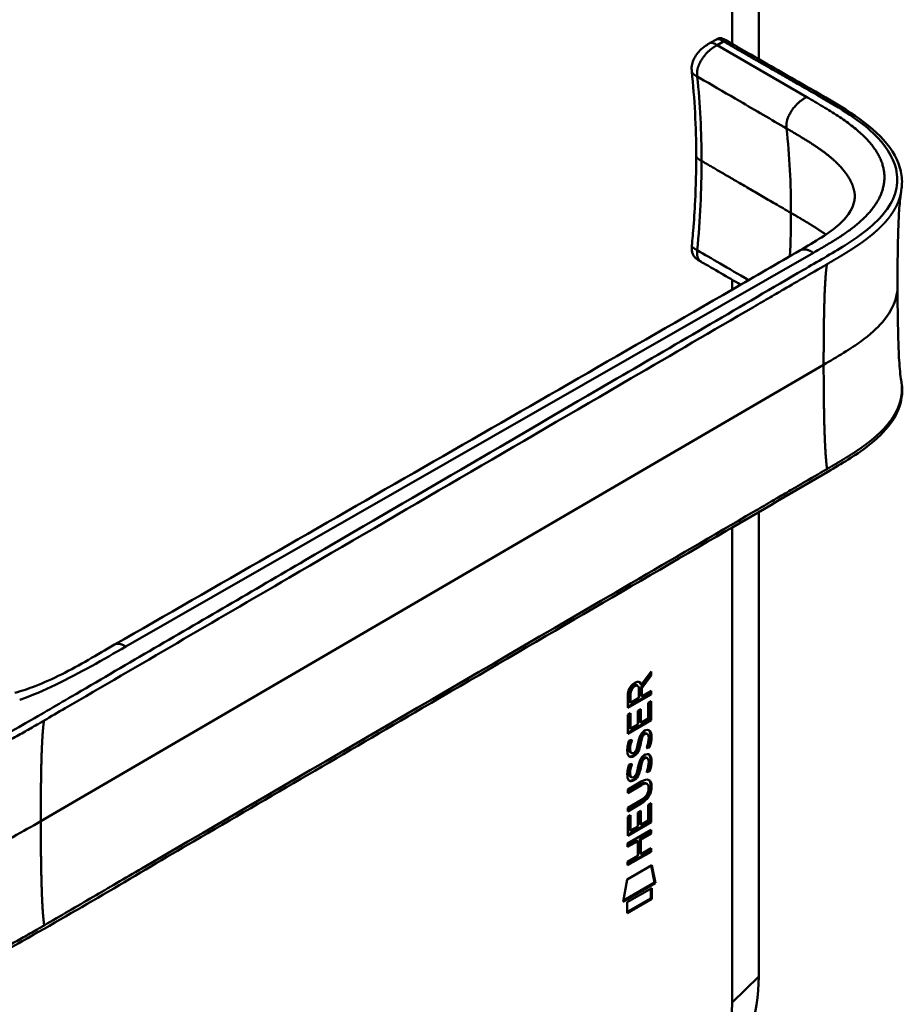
# Model space of a CAD drawing. Header units: millimetres. Extents: x 20 to 833, y 20 to 574.
# Tile 5 of 17: x 372 to 413, y 131 to 176. Entities that reach past the tile are written whole.
import ezdxf

# ---------------------------------------------------------------- set-up
doc = ezdxf.new("R2010")
doc.units = ezdxf.units.MM
doc.header["$LTSCALE"] = 2
doc.layers.add('Sichtbare Kanten(DIN)', color=7, linetype='Continuous', lineweight=50)
doc.layers.add('Sichtbare tangentiale Kanten(DIN)', color=7, linetype='Continuous', lineweight=50)

msp = doc.modelspace()

# ---------------------------------------------------------------- linework, layer by layer
at = {"layer": 'Sichtbare Kanten(DIN)'}
for p, q in [((406.068, 200.348), (406.068, 174.504)), ((404.853, 199.153), (404.853, 175.202)), ((403.844, 175.245), (404.126, 175.408)), ((403.844, 175.245), (403.844, 175.245)), ((406.068, 174.39), (406.068, 174.39)), ((403.001, 173.934), (403.001, 173.934)), ((403.204, 170.063), (403.204, 170.063)), ((403.423, 165.213), (403.423, 165.213)), ((404.853, 164.806), (404.853, 164.806)), ((404.853, 164.381), (404.853, 163.931)), ((406.068, 163.27), (406.068, 163.27)), ((406.416, 163.473), (406.415, 163.473)), ((406.068, 153.727), (406.068, 132.415)), ((404.853, 153.018), (404.853, 131.22)), ((400.687, 145.809), (401.138, 146.413)), ((401.095, 146.356), (401.095, 146.249)), ((401.138, 146.413), (401.138, 146.224)), ((401.095, 146.249), (400.665, 145.671)), ((401.138, 146.224), (400.707, 145.647)), ((401.095, 146.249), (401.138, 146.224)), ((400.475, 145.784), (400.518, 145.76)), ((400.575, 145.2), (400.575, 145.587)), ((400.645, 145.833), (400.687, 145.809)), ((400.665, 145.671), (400.707, 145.647)), ((400.665, 145.671), (400.665, 145.301)), ((400.707, 145.647), (400.707, 145.276)), ((400.707, 145.276), (401.138, 145.525)), ((401.095, 145.5), (401.095, 145.383)), ((401.138, 145.525), (401.138, 145.359)), ((401.095, 145.383), (400.06, 144.785)), ((401.138, 145.359), (400.06, 144.736)), ((400.06, 144.736), (400.06, 145.309)), ((400.149, 145.39), (400.149, 145.003)), ((400.149, 145.003), (400.192, 144.979)), ((400.192, 145.365), (400.192, 144.979)), ((400.192, 144.979), (400.575, 145.2)), ((400.665, 145.301), (400.707, 145.276)), ((401.006, 144.975), (401.138, 145.051)), ((401.095, 145.383), (401.138, 145.359)), ((401.095, 145.027), (401.095, 144.194)), ((401.138, 145.051), (401.138, 144.17)), ((400.528, 144.612), (400.66, 144.688)), ((400.528, 143.982), (400.528, 144.612)), ((400.617, 144.664), (400.617, 144.083)), ((400.66, 144.688), (400.66, 144.058)), ((401.006, 144.258), (401.006, 144.975)), ((400.06, 144.42), (400.191, 144.496)), ((400.06, 143.547), (400.06, 144.42)), ((401.095, 144.194), (400.06, 143.596)), ((401.138, 144.17), (400.06, 143.547)), ((400.149, 144.472), (400.149, 143.812)), ((400.191, 144.496), (400.191, 143.787)), ((400.66, 144.058), (401.006, 144.258)), ((401.095, 144.194), (401.138, 144.17)), ((400.149, 143.812), (400.191, 143.787)), ((400.191, 143.787), (400.528, 143.982)), ((400.617, 144.083), (400.66, 144.058)), ((400.125, 143.248), (400.252, 143.278)), ((400.633, 143.223), (400.675, 143.198)), ((400.703, 143.448), (400.745, 143.424)), ((400.81, 143.561), (400.805, 143.559)), ((400.81, 143.561), (400.852, 143.537)), ((400.852, 143.537), (400.848, 143.534)), ((400.916, 143.571), (400.958, 143.546)), ((400.457, 142.818), (400.461, 142.827)), ((400.615, 143.125), (400.657, 143.101)), ((401.022, 142.957), (401.064, 142.932)), ((400.157, 142.736), (400.159, 142.73)), ((400.193, 142.69), (400.236, 142.666)), ((400.199, 142.711), (400.202, 142.705)), ((400.703, 142.339), (400.745, 142.315)), ((400.81, 142.452), (400.805, 142.45)), ((400.81, 142.452), (400.852, 142.428)), ((400.852, 142.428), (400.848, 142.425)), ((400.916, 142.462), (400.958, 142.437)), ((400.125, 142.139), (400.252, 142.169)), ((400.615, 142.017), (400.657, 141.992)), ((400.633, 142.114), (400.675, 142.089)), ((401.022, 141.848), (401.064, 141.823)), ((400.157, 141.627), (400.159, 141.621)), ((400.193, 141.581), (400.236, 141.557)), ((400.199, 141.602), (400.202, 141.596)), ((400.457, 141.709), (400.461, 141.719)), ((400.06, 141), (400.68, 141.358)), ((400.647, 141.224), (400.06, 140.884)), ((400.689, 141.199), (400.06, 140.835)), ((400.06, 140.835), (400.06, 141)), ((400.906, 141.277), (400.948, 141.253)), ((401.021, 141.049), (401.021, 141.053)), ((400.06, 140.157), (400.689, 140.521)), ((400.638, 140.376), (400.06, 140.042)), ((400.68, 140.351), (400.06, 139.993)), ((400.06, 139.993), (400.06, 140.157)), ((401.006, 140.299), (401.138, 140.375)), ((401.006, 139.582), (401.006, 140.299)), ((401.095, 140.351), (401.095, 139.518)), ((401.138, 140.375), (401.138, 139.494)), ((400.06, 139.744), (400.191, 139.82)), ((400.06, 138.871), (400.06, 139.744)), ((400.149, 139.796), (400.149, 139.136)), ((400.191, 139.82), (400.191, 139.112)), ((400.528, 139.936), (400.66, 140.012)), ((400.528, 139.306), (400.528, 139.936)), ((400.617, 139.988), (400.617, 139.407)), ((400.66, 140.012), (400.66, 139.382)), ((400.66, 139.382), (401.006, 139.582)), ((400.059, 138.526), (401.137, 139.148)), ((401.095, 139.518), (400.06, 138.92)), ((401.138, 139.494), (400.06, 138.871)), ((400.149, 139.136), (400.191, 139.112)), ((400.191, 139.112), (400.528, 139.306)), ((400.617, 139.407), (400.66, 139.382)), ((401.095, 139.518), (401.138, 139.494)), ((401.095, 139.124), (401.095, 139.008)), ((401.137, 139.148), (401.137, 138.984)), ((401.095, 139.008), (400.62, 138.734)), ((400.62, 138.734), (400.662, 138.71)), ((400.62, 138.734), (400.62, 138.056)), ((401.137, 138.984), (400.662, 138.71)), ((400.662, 138.71), (400.662, 138.031)), ((401.095, 139.008), (401.137, 138.984)), ((400.486, 138.657), (400.059, 138.41)), ((400.528, 138.632), (400.059, 138.361)), ((400.059, 138.361), (400.059, 138.526)), ((400.486, 138.657), (400.528, 138.632)), ((400.528, 137.954), (400.528, 138.632)), ((400.662, 138.031), (401.137, 138.306)), ((401.095, 138.281), (401.095, 138.166)), ((401.137, 138.306), (401.137, 138.141)), ((401.095, 138.166), (400.059, 137.568)), ((401.137, 138.141), (400.059, 137.519)), ((400.059, 137.683), (400.528, 137.954)), ((400.62, 138.056), (400.662, 138.031)), ((401.095, 138.166), (401.137, 138.141)), ((400.032, 136.875), (401.166, 137.529)), ((400.059, 137.519), (400.059, 137.683)), ((401.133, 137.51), (401.294, 136.723)), ((401.166, 137.529), (401.336, 136.699)), ((399.86, 135.846), (400.032, 136.875)), ((401.336, 136.699), (399.86, 135.846)), ((401.294, 136.723), (399.869, 135.9)), ((400.033, 135.822), (401.164, 136.474)), ((401.121, 136.45), (401.121, 136.002)), ((401.164, 136.474), (401.164, 135.977)), ((401.294, 136.723), (401.336, 136.699)), ((401.121, 136.002), (400.033, 135.374)), ((401.164, 135.977), (400.033, 135.325)), ((401.121, 136.002), (401.164, 135.977)), ((400.033, 135.325), (400.033, 135.822))]:
    msp.add_line(p, q, dxfattribs=at)
for centre, major_axis, ratio, start_param, end_param in [((400.111, 144.947), (0.49, 0.976), 0.349327, 5.940907, 6.771715), ((400.069, 144.972), (0.49, 0.976), 0.349327, 5.940907, 6.198723), ((400.594, 145.31), (-0.234, 0.461), 0.820134, 0.043237, 1.015982), ((400.636, 145.286), (-0.234, 0.461), 0.820134, 0.043237, 1.015982), ((400.561, 142.683), (-0.344, -0.893), 0.280238, 3.097543, 3.459829), ((400.604, 142.659), (-0.344, -0.893), 0.280238, 2.938441, 3.459829), ((400.633, 144.366), (-0.435, -1.675), 0.153243, 6.026739, 6.087698), ((400.676, 144.341), (-0.435, -1.675), 0.153243, 6.026739, 6.087698), ((400.435, 142.816), (-0.0378, -0.0818), 0.214077, 1.386781, 1.694859), ((400.438, 143.244), (-0.237, -0.557), 0.325829, 6.002897, 6.243514), ((400.48, 143.219), (-0.237, -0.557), 0.325829, 6.002897, 6.46319), ((400.562, 141.575), (0.343, 0.892), 0.280453, 6.239107, 6.601661), ((400.604, 141.551), (0.343, 0.892), 0.280453, 6.079969, 6.601661), ((400.665, 143.383), (0.468, 1.8), 0.146673, 2.895525, 2.954666), ((400.44, 142.14), (0.24, 0.563), 0.324269, 2.863098, 3.102432), ((400.708, 143.359), (0.468, 1.8), 0.146673, 2.895525, 2.954666), ((400.483, 142.116), (0.24, 0.563), 0.324269, 2.863098, 3.32093), ((400.435, 141.707), (0.0378, 0.0818), 0.214077, 4.528373, 4.836451), ((399.241, 138.49), (1.805, 2.933), 0.216462, 5.945782, 6.664246), ((399.198, 138.515), (1.805, 2.933), 0.216462, 5.945782, 6.256431), ((399.198, 141.582), (1.852, -0.754), 0.642629, 5.819847, 6.538187), ((399.24, 141.557), (1.852, -0.754), 0.642629, 5.819847, 6.538187), ((392.178, 144.574), (8.799, -3.75), 0.235312, 6.1082, 6.383133), ((400.748, 129.344), (-3.762, -6.516), 0.57735, 0.785398, 2.356194), ((401.176, 129.097), (-2.601, -4.504), 0.57735, 0.785398, 2.356194)]:
    msp.add_ellipse(centre, major_axis=major_axis, ratio=ratio, start_param=start_param, end_param=end_param, dxfattribs=at)
for points in [[(404.126, 175.408), (404.127, 175.408), (404.127, 175.408), (404.128, 175.408)], [(403.204, 170.064), (403.203, 171.394), (403.128, 172.708), (403.001, 173.934)], [(405.242, 164.155), (404.636, 164.508), (404.029, 164.859), (403.422, 165.211)], [(400.06, 145.309), (400.065, 145.504), (400.153, 145.756), (400.384, 145.889)], [(400.475, 145.784), (400.447, 145.801), (400.404, 145.798), (400.343, 145.763)], [(400.575, 145.587), (400.575, 145.706), (400.542, 145.829), (400.386, 145.738)], [(400.652, 143.489), (400.687, 143.557), (400.736, 143.617), (400.804, 143.667)], [(400.804, 143.667), (400.913, 143.746), (401.019, 143.764), (401.092, 143.669)], [(401.05, 143.693), (401.091, 143.638), (401.112, 143.555), (401.112, 143.437)], [(401.092, 143.669), (401.134, 143.614), (401.154, 143.53), (401.154, 143.413)], [(400.098, 143.164), (400.105, 143.19), (400.125, 143.248), (400.125, 143.248)], [(400.2, 143.266), (400.186, 143.212), (400.161, 143.114), (400.152, 143.067)], [(400.252, 143.278), (400.252, 143.278), (400.207, 143.11), (400.194, 143.042)], [(400.529, 143.092), (400.561, 143.271), (400.599, 143.385), (400.652, 143.489)], [(400.633, 143.223), (400.63, 143.208), (400.615, 143.127), (400.615, 143.125)], [(400.703, 143.448), (400.676, 143.394), (400.654, 143.321), (400.633, 143.223)], [(400.675, 143.198), (400.673, 143.183), (400.657, 143.102), (400.657, 143.101)], [(400.745, 143.424), (400.719, 143.37), (400.696, 143.296), (400.675, 143.198)], [(400.805, 143.559), (400.759, 143.532), (400.731, 143.501), (400.703, 143.448)], [(400.848, 143.534), (400.802, 143.508), (400.773, 143.477), (400.745, 143.424)], [(401.005, 143.171), (401.031, 143.331), (401.031, 143.451), (400.991, 143.514)], [(401.106, 143.318), (401.095, 143.168), (401.035, 142.99), (401.022, 142.957)], [(401.149, 143.294), (401.137, 143.143), (401.078, 142.965), (401.064, 142.932)], [(401.112, 143.437), (401.112, 143.4), (401.109, 143.362), (401.106, 143.318)], [(401.154, 143.413), (401.154, 143.376), (401.152, 143.337), (401.149, 143.294)], [(400.079, 142.577), (400.044, 142.663), (400.033, 142.758), (400.049, 142.91)], [(400.049, 142.91), (400.056, 142.974), (400.071, 143.073), (400.098, 143.164)], [(400.152, 143.067), (400.128, 142.943), (400.125, 142.844), (400.147, 142.763)], [(400.194, 143.042), (400.17, 142.918), (400.168, 142.819), (400.19, 142.738)], [(400.279, 142.657), (400.335, 142.663), (400.406, 142.72), (400.445, 142.793)], [(400.542, 142.847), (400.499, 142.731), (400.425, 142.619), (400.305, 142.552)], [(400.585, 142.823), (400.541, 142.706), (400.468, 142.595), (400.348, 142.527)], [(400.461, 142.827), (400.487, 142.89), (400.508, 142.974), (400.529, 143.092)], [(400.615, 143.125), (400.594, 143.009), (400.571, 142.924), (400.542, 142.847)], [(400.657, 143.101), (400.637, 142.985), (400.613, 142.899), (400.585, 142.823)], [(400.925, 142.89), (400.925, 142.89), (400.983, 143.034), (401.005, 143.171)], [(401.064, 142.932), (401.056, 142.93), (400.925, 142.89), (400.925, 142.89)], [(401.022, 142.957), (401.017, 142.955), (400.977, 142.943), (400.941, 142.932)], [(400.29, 142.499), (400.205, 142.465), (400.119, 142.478), (400.079, 142.577)], [(400.247, 142.523), (400.204, 142.506), (400.16, 142.501), (400.122, 142.513)], [(400.305, 142.552), (400.268, 142.53), (400.26, 142.529), (400.247, 142.523)], [(400.348, 142.527), (400.31, 142.506), (400.302, 142.504), (400.29, 142.499)], [(400.529, 141.984), (400.561, 142.162), (400.599, 142.276), (400.652, 142.38)], [(400.703, 142.339), (400.676, 142.285), (400.654, 142.212), (400.633, 142.114)], [(400.652, 142.38), (400.687, 142.448), (400.736, 142.508), (400.804, 142.558)], [(400.745, 142.315), (400.719, 142.261), (400.696, 142.187), (400.675, 142.089)], [(400.805, 142.45), (400.759, 142.423), (400.731, 142.392), (400.703, 142.339)], [(400.848, 142.425), (400.802, 142.399), (400.773, 142.368), (400.745, 142.315)], [(400.804, 142.558), (400.913, 142.637), (401.019, 142.655), (401.092, 142.56)], [(401.005, 142.062), (401.031, 142.222), (401.031, 142.342), (400.991, 142.405)], [(401.02, 142.616), (401.03, 142.607), (401.04, 142.597), (401.05, 142.584)], [(401.05, 142.584), (401.096, 142.524), (401.112, 142.43), (401.112, 142.328)], [(401.092, 142.56), (401.134, 142.505), (401.154, 142.421), (401.154, 142.304)], [(401.112, 142.328), (401.112, 142.291), (401.109, 142.253), (401.106, 142.209)], [(401.154, 142.304), (401.154, 142.267), (401.152, 142.228), (401.149, 142.185)], [(400.049, 141.801), (400.056, 141.865), (400.071, 141.964), (400.098, 142.055)], [(400.098, 142.055), (400.105, 142.081), (400.125, 142.139), (400.125, 142.139)], [(400.152, 141.958), (400.128, 141.834), (400.125, 141.735), (400.147, 141.654)], [(400.2, 142.157), (400.186, 142.103), (400.161, 142.006), (400.152, 141.958)], [(400.194, 141.933), (400.17, 141.809), (400.168, 141.71), (400.19, 141.629)], [(400.252, 142.169), (400.252, 142.169), (400.207, 142.001), (400.194, 141.933)], [(400.461, 141.719), (400.487, 141.781), (400.508, 141.865), (400.529, 141.984)], [(400.615, 142.017), (400.594, 141.9), (400.571, 141.815), (400.542, 141.738)], [(400.657, 141.992), (400.637, 141.876), (400.613, 141.79), (400.585, 141.714)], [(400.633, 142.114), (400.63, 142.099), (400.615, 142.018), (400.615, 142.017)], [(400.675, 142.089), (400.673, 142.074), (400.657, 141.993), (400.657, 141.992)], [(400.925, 141.781), (400.925, 141.781), (400.983, 141.925), (401.005, 142.062)], [(401.022, 141.848), (401.017, 141.846), (400.977, 141.834), (400.941, 141.823)], [(401.106, 142.209), (401.095, 142.059), (401.035, 141.881), (401.022, 141.848)], [(401.149, 142.185), (401.137, 142.034), (401.078, 141.856), (401.064, 141.823)], [(400.079, 141.469), (400.044, 141.554), (400.033, 141.649), (400.049, 141.801)], [(400.29, 141.39), (400.205, 141.356), (400.119, 141.369), (400.079, 141.469)], [(400.247, 141.414), (400.204, 141.397), (400.16, 141.392), (400.122, 141.405)], [(400.305, 141.443), (400.268, 141.421), (400.26, 141.42), (400.247, 141.414)], [(400.279, 141.548), (400.335, 141.554), (400.406, 141.611), (400.445, 141.684)], [(400.348, 141.418), (400.31, 141.397), (400.302, 141.395), (400.29, 141.39)], [(400.542, 141.738), (400.499, 141.622), (400.425, 141.51), (400.305, 141.443)], [(400.585, 141.714), (400.541, 141.597), (400.468, 141.486), (400.348, 141.418)], [(401.064, 141.823), (401.056, 141.821), (400.925, 141.781), (400.925, 141.781)]]:
    msp.add_open_spline(points, degree=3, dxfattribs=at)
for points, knots in [([(404.13, 175.41), (404.141, 175.416), (404.152, 175.423), (404.178, 175.436), (404.193, 175.443), (404.223, 175.454), (404.239, 175.459), (404.271, 175.465), (404.287, 175.466), (404.32, 175.466), (404.338, 175.464), (404.381, 175.455), (404.405, 175.447), (404.474, 175.42), (404.516, 175.396), (404.669, 175.307), (404.775, 175.247), (405.161, 175.027), (405.436, 174.866), (406.54, 174.235), (407.37, 173.757), (409.448, 172.568), (410.766, 171.856), (412.073, 170.522), (412.398, 170.033), (412.614, 169.284), (412.647, 169.043), (412.636, 168.692), (412.628, 168.593), (412.607, 168.466), (412.606, 168.455), (412.603, 168.439), (412.602, 168.435), (412.601, 168.428), (412.6, 168.425), (412.599, 168.42), (412.599, 168.418), (412.598, 168.415), (412.598, 168.414), (412.598, 168.412), (412.598, 168.412), (412.598, 168.411), (412.598, 168.41), (412.597, 168.409), (412.597, 168.409), (412.597, 168.408), (412.597, 168.408), (412.597, 168.408)], [0.00085, 0.00085, 0.00085, 0.00085, 0.012013, 0.012013, 0.024108, 0.024108, 0.036332, 0.036332, 0.04871, 0.04871, 0.063798, 0.063798, 0.086777, 0.086777, 0.130334, 0.130334, 0.245524, 0.245524, 0.537591, 0.537591, 1.413788, 1.413788, 2.732156, 2.732156, 3.383528, 3.383528, 3.678696, 3.678696, 3.798125, 3.798125, 3.809085, 3.809085, 3.812814, 3.812814, 3.815429, 3.815429, 3.8169, 3.8169, 3.817682, 3.817682, 3.818065, 3.818065, 3.818667, 3.818667, 3.819266, 3.819266, 3.819404, 3.819404, 3.819404, 3.819404]), ([(403.001, 173.934), (402.997, 173.97), (402.993, 174.011), (402.99, 174.106), (402.994, 174.162), (403.016, 174.293), (403.039, 174.37), (403.103, 174.521), (403.145, 174.596), (403.246, 174.748), (403.308, 174.824), (403.454, 174.977), (403.541, 175.051), (403.702, 175.163), (403.777, 175.206), (403.844, 175.245)], [0, 0, 0, 0, 0.0358542, 0.0358542, 0.0807887, 0.0807887, 0.1412772, 0.1412772, 0.2045017, 0.2045017, 0.2782281, 0.2782281, 0.3690131, 0.3690131, 0.4424049, 0.4424049, 0.4424049, 0.4424049]), ([(403.006, 165.962), (403.007, 165.979), (403.009, 165.996), (403.015, 166.065), (403.02, 166.116), (403.039, 166.322), (403.052, 166.476), (403.101, 167.09), (403.131, 167.548), (403.188, 168.698), (403.205, 169.386), (403.204, 170.063)], [0, 0, 0, 0, 0.015053, 0.015053, 0.06021, 0.06021, 0.195682, 0.195682, 0.602161, 0.602161, 1.226378, 1.226378, 1.226378, 1.226378]), ([(407.961, 165.729), (408.643, 166.125), (409.317, 166.527), (409.994, 167.136), (410.165, 167.339), (410.363, 167.682), (410.419, 167.825), (410.464, 168.04), (410.473, 168.112), (410.476, 168.216), (410.476, 168.25), (410.473, 168.295), (410.472, 168.31), (410.47, 168.327), (410.469, 168.333), (410.469, 168.337), (410.468, 168.338), (410.468, 168.338)], [0.000046, 0.000046, 0.000046, 0.000046, 0.72632, 0.72632, 1.094238, 1.094238, 1.349666, 1.349666, 1.480021, 1.480021, 1.545725, 1.545725, 1.578988, 1.578988, 1.596071, 1.596071, 1.603862, 1.603862, 1.603862, 1.603862]), ([(412.597, 168.408), (412.587, 168.35), (412.575, 168.267), (412.549, 168.053), (412.536, 167.915), (412.502, 167.48), (412.487, 167.161), (412.442, 165.948), (412.435, 165.015), (412.435, 164.089)], [0, 0, 0, 0, 0.124257, 0.124257, 0.280387, 0.280387, 0.594783, 0.594783, 1.460869, 1.460869, 1.460869, 1.460869]), ([(403.422, 165.211), (403.404, 165.221), (403.383, 165.233), (403.339, 165.259), (403.316, 165.273), (403.268, 165.304), (403.242, 165.322), (403.189, 165.365), (403.162, 165.39), (403.108, 165.45), (403.083, 165.486), (403.038, 165.57), (403.021, 165.619), (402.998, 165.73), (402.995, 165.794), (402.999, 165.893), (403.002, 165.928), (403.006, 165.962)], [0, 0, 0, 0, 0.0211634, 0.0211634, 0.0417162, 0.0417162, 0.0647258, 0.0647258, 0.0929607, 0.0929607, 0.1280861, 0.1280861, 0.17087, 0.17087, 0.2233131, 0.2233131, 0.2530278, 0.2530278, 0.2530278, 0.2530278]), ([(376.523, 147.641), (385.991, 153.07), (395.457, 158.499), (405.897, 164.534), (406.929, 165.132), (407.961, 165.729)], [0, 0, 0, 0, 10.000028, 10.000028, 11.098058, 11.098058, 11.098058, 11.098058]), ([(412.435, 164.089), (412.436, 163.318), (412.443, 162.545), (412.474, 161.411), (412.488, 161.035), (412.521, 160.502), (412.535, 160.327), (412.566, 160.007), (412.587, 159.858), (412.602, 159.771)], [0, 0, 0, 0, 0.72147, 0.72147, 1.084272, 1.084272, 1.269046, 1.269046, 1.460561, 1.460561, 1.460561, 1.460561]), ([(412.602, 159.77), (412.602, 159.77), (412.603, 159.77), (412.603, 159.769), (412.603, 159.768), (412.603, 159.767), (412.603, 159.767), (412.603, 159.765), (412.603, 159.764), (412.604, 159.763), (412.604, 159.762), (412.604, 159.76), (412.605, 159.758), (412.605, 159.754), (412.606, 159.752), (412.607, 159.746), (412.608, 159.741), (412.61, 159.727), (412.612, 159.718), (412.617, 159.684), (412.621, 159.66), (412.634, 159.565), (412.64, 159.498), (412.654, 159.231), (412.638, 159.039), (412.525, 158.479), (412.355, 158.12), (411.839, 157.409), (411.468, 157.057), (410.503, 156.318), (409.869, 155.944), (407.687, 154.669), (406.135, 153.766), (399.931, 150.148), (395.279, 147.435), (387.137, 142.687), (383.647, 140.652), (377.54, 137.091), (374.97, 135.539), (371.423, 133.551), (370.487, 133.074), (368.9, 132.531), (368.313, 132.361), (367.393, 132.27), (367.065, 132.272), (366.579, 132.347), (366.413, 132.387), (366.169, 132.469), (366.088, 132.501), (365.967, 132.556), (365.927, 132.576), (365.866, 132.607), (365.845, 132.618), (365.814, 132.636), (365.803, 132.641), (365.787, 132.651), (365.781, 132.654), (365.773, 132.659), (365.77, 132.661), (365.765, 132.663), (365.764, 132.664), (365.761, 132.666), (365.759, 132.667), (365.758, 132.667)], [0, 0, 0, 0, 0.000812, 0.000812, 0.001159, 0.001159, 0.001708, 0.001708, 0.002258, 0.002258, 0.002967, 0.002967, 0.004046, 0.004046, 0.005938, 0.005938, 0.009769, 0.009769, 0.018866, 0.018866, 0.044854, 0.044854, 0.122789, 0.122789, 0.357129, 0.357129, 0.818523, 0.818523, 1.340321, 1.340321, 2.014231, 2.014231, 3.666297, 3.666297, 8.622496, 8.622496, 12.339645, 12.339645, 15.127508, 15.127508, 16.041934, 16.041934, 16.532153, 16.532153, 16.797671, 16.797671, 16.939254, 16.939254, 17.011863, 17.011863, 17.048574, 17.048574, 17.067148, 17.067148, 17.07662, 17.07662, 17.081511, 17.081511, 17.084072, 17.084072, 17.085419, 17.085419, 17.08683, 17.08683, 17.08683, 17.08683]), ([(371.964, 145.432), (372.286, 145.52), (372.591, 145.626), (373.309, 145.903), (373.709, 146.086), (374.953, 146.702), (375.715, 147.178), (376.523, 147.641)], [0, 0, 0, 0, 0.257257, 0.257257, 0.635369, 0.635369, 1.488073, 1.488073, 1.488073, 1.488073]), ([(401.02, 143.725), (401.02, 143.724), (401.021, 143.723), (401.022, 143.723), (401.032, 143.714), (401.041, 143.704), (401.05, 143.693)], [-0.0186242, -0.0186242, -0.0186242, -0.0186242, -0.0172904, -0.0172904, -0.0172904, 0, 0, 0, 0]), ([(400.906, 141.277), (400.903, 141.279), (400.899, 141.281), (400.873, 141.293), (400.846, 141.295), (400.764, 141.284), (400.704, 141.256), (400.647, 141.224)], [-0.0979043, -0.0979043, -0.0979043, -0.0979043, -0.09286217, -0.09286217, -0.06026151, -0.06026151, 0, 0, 0, 0]), ([(401.021, 141.053), (401.021, 141.074), (401.02, 141.094), (401.014, 141.149), (401.006, 141.182), (400.978, 141.232), (400.96, 141.248), (400.915, 141.268), (400.888, 141.27), (400.806, 141.259), (400.746, 141.232), (400.689, 141.199)], [-0.1785947, -0.1785947, -0.1785947, -0.1785947, -0.1599488, -0.1599488, -0.1241455, -0.1241455, -0.0928622, -0.0928622, -0.0602615, -0.0602615, 0, 0, 0, 0])]:
    msp.add_open_spline(points, degree=3, knots=knots, dxfattribs=at)
msp.add_rational_spline([(412.602, 159.771), (412.602, 159.771), (412.602, 159.771), (412.602, 159.77)], [0.999505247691, 0.999505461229, 0.99950567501, 0.999505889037], degree=3, dxfattribs=at)
at = {"layer": 'Sichtbare tangentiale Kanten(DIN)'}
for p, q in [((404.458, 175.316), (404.167, 175.148)), ((404.167, 175.148), (408.27, 172.765)), ((403.248, 173.704), (403.248, 173.702)), ((409.874, 165.867), (409.874, 165.867)), ((408.576, 165.623), (377.048, 147.553)), ((403.253, 165.734), (403.253, 165.736)), ((408.578, 165.624), (408.576, 165.623)), ((406.78, 163.685), (406.779, 163.685)), ((373.146, 139.547), (409.047, 160.483)), ((400.343, 145.763), (400.386, 145.738)), ((400.149, 145.39), (400.192, 145.365)), ((401.05, 143.693), (401.092, 143.669)), ((400.805, 143.559), (400.848, 143.534)), ((401.106, 143.318), (401.149, 143.294)), ((401.112, 143.437), (401.154, 143.413)), ((400.147, 142.763), (400.19, 142.738)), ((400.152, 143.067), (400.194, 143.042)), ((400.542, 142.847), (400.585, 142.823)), ((400.157, 142.736), (400.199, 142.711)), ((400.159, 142.73), (400.202, 142.705)), ((400.247, 142.523), (400.29, 142.499)), ((400.305, 142.552), (400.348, 142.527)), ((400.805, 142.45), (400.848, 142.425)), ((401.05, 142.584), (401.092, 142.56)), ((401.112, 142.328), (401.154, 142.304)), ((400.152, 141.958), (400.194, 141.933)), ((401.106, 142.209), (401.149, 142.185)), ((400.147, 141.654), (400.19, 141.629)), ((400.157, 141.627), (400.199, 141.602)), ((400.159, 141.621), (400.202, 141.596)), ((400.247, 141.414), (400.29, 141.39)), ((400.305, 141.443), (400.348, 141.418)), ((400.542, 141.738), (400.585, 141.714)), ((400.647, 141.224), (400.689, 141.199)), ((401.112, 141.153), (401.154, 141.128)), ((400.638, 140.376), (400.68, 140.351)), ((406.068, 132.415), (404.853, 131.22))]:
    msp.add_line(p, q, dxfattribs=at)
for major_axis, start_param, end_param in [((21.528, 37.287), 5.498508, 5.612151), ((-21.528, -37.287), 2.301175, 2.356915)]:
    msp.add_ellipse((377.103, 149.846), major_axis=major_axis, ratio=0.57735, start_param=start_param, end_param=end_param, dxfattribs=at)
for points, degree, knots in [([(404.458, 175.316), (404.461, 175.315), (404.463, 175.313), (404.465, 175.312), (404.55, 175.263), (404.633, 175.215), (404.716, 175.167), (404.799, 175.12), (404.881, 175.072), (404.963, 175.025), (405.046, 174.977), (405.129, 174.93), (405.213, 174.881), (405.297, 174.833), (405.383, 174.784), (405.47, 174.733), (405.514, 174.708), (405.558, 174.683), (405.603, 174.658), (405.647, 174.632), (405.692, 174.606), (405.737, 174.58), (405.827, 174.528), (405.92, 174.475), (406.012, 174.422), (406.105, 174.369), (406.198, 174.316), (406.29, 174.263), (406.382, 174.21), (406.474, 174.158), (406.564, 174.106), (406.654, 174.054), (406.743, 174.004), (406.83, 173.954), (406.917, 173.904), (407.003, 173.855), (407.088, 173.806), (407.172, 173.757), (407.256, 173.709), (407.34, 173.662), (407.423, 173.614), (407.507, 173.566), (407.59, 173.518), (407.674, 173.47), (407.757, 173.422), (407.842, 173.374), (407.926, 173.326), (408.011, 173.278), (408.096, 173.229), (408.181, 173.18), (408.267, 173.131), (408.353, 173.082), (408.439, 173.033), (408.525, 172.983), (408.611, 172.934), (409.628, 172.352), (410.6, 171.791), (411.339, 171.086), (411.854, 170.595), (412.235, 170.033), (412.367, 169.463), (412.522, 168.794), (412.343, 168.122), (411.874, 167.506), (411.437, 166.931), (410.764, 166.424), (410.02, 165.957), (409.409, 165.575), (408.759, 165.208), (408.119, 164.835), (405.274, 163.176), (402.415, 161.509), (399.565, 159.847), (394.803, 157.07), (390.036, 154.29), (385.273, 151.512), (382.891, 150.123), (380.509, 148.734), (378.127, 147.345), (376.936, 146.65), (375.745, 145.956), (374.554, 145.261), (373.804, 144.824), (373.057, 144.38), (372.3, 143.952), (371.856, 143.701), (371.408, 143.458), (370.932, 143.227), (370.821, 143.173), (370.71, 143.121), (370.592, 143.067)], 3, [0, 0, 0, 0, 0.002518, 0.002518, 0.002518, 0.094944, 0.094944, 0.094944, 0.18737, 0.18737, 0.18737, 0.279796, 0.279796, 0.279796, 0.372222, 0.372222, 0.372222, 0.418434, 0.418434, 0.418434, 0.464647, 0.464647, 0.464647, 0.557073, 0.557073, 0.557073, 0.649499, 0.649499, 0.649499, 0.741925, 0.741925, 0.741925, 0.834351, 0.834351, 0.834351, 0.926776, 0.926776, 0.926776, 1.019202, 1.019202, 1.019202, 1.111628, 1.111628, 1.111628, 1.204054, 1.204054, 1.204054, 1.29648, 1.29648, 1.29648, 1.388905, 1.388905, 1.388905, 1.481331, 1.481331, 1.481331, 2.571552, 2.571552, 2.571552, 3.331424, 3.331424, 3.331424, 4.2235, 4.2235, 4.2235, 5.055186, 5.055186, 5.055186, 5.737675, 5.737675, 5.737675, 8.775646, 8.775646, 8.775646, 13.850256, 13.850256, 13.850256, 16.38756, 16.38756, 16.38756, 17.656213, 17.656213, 17.656213, 18.455338, 18.455338, 18.455338, 18.924865, 18.924865, 18.924865, 19.034762, 19.034762, 19.034762, 19.034762]), ([(404.128, 175.408), (404.128, 175.409), (404.129, 175.409), (404.176, 175.434), (404.237, 175.423), (404.353, 175.377), (404.406, 175.346), (404.458, 175.316)], 3, [0.11232, 0.11232, 0.11232, 0.11232, 0.1133897, 0.1133897, 0.1721179, 0.1721179, 0.228328, 0.228328, 0.228328, 0.228328]), ([(403.248, 173.704), (403.244, 173.744), (403.237, 173.819), (403.235, 173.937), (403.267, 174.106), (403.418, 174.467), (403.647, 174.778), (403.869, 174.975), (404.034, 175.071), (404.167, 175.148)], 5, [0, 0, 0, 0, 0, 0, 0.166667, 0.305556, 0.444444, 0.537037, 1, 1, 1, 1, 1, 1]), ([(407.349, 171.32), (406.643, 171.731), (405.913, 172.157), (405.202, 172.57), (404.641, 172.896), (404.102, 173.21), (403.554, 173.527), (403.453, 173.585), (403.351, 173.644), (403.248, 173.704)], 3, [0, 0, 0, 0, 0.516956, 0.516956, 0.516956, 0.924613, 0.924613, 0.924613, 1, 1, 1, 1]), ([(403.248, 173.702), (403.249, 173.7), (403.249, 173.7), (403.249, 173.698), (403.38, 172.453), (403.446, 171.162), (403.447, 169.833)], 3, [-3.015859, -3.015859, -3.015859, -3.015859, -3.014661, -3.014661, -3.014661, -1.789448, -1.789448, -1.789448, -1.789448]), ([(403.253, 165.736), (403.254, 165.739), (403.254, 165.739), (403.254, 165.74), (403.383, 167.136), (403.448, 168.503), (403.447, 169.832)], 3, [-3.015859, -3.015859, -3.015859, -3.015859, -3.014661, -3.014661, -3.014661, -1.789448, -1.789448, -1.789448, -1.789448]), ([(403.253, 165.734), (403.241, 165.588), (403.239, 165.437), (403.303, 165.329), (403.332, 165.28), (403.373, 165.241), (403.423, 165.213)], 3, [0, 0, 0, 0, 0.3185363, 0.3185363, 0.3185363, 0.4623484, 0.4623484, 0.4623484, 0.4623484]), ([(409.195, 165.094), (408.821, 164.876), (408.447, 164.657), (408.073, 164.439), (407.918, 164.349), (407.764, 164.259), (407.609, 164.169), (407.39, 164.041), (407.171, 163.913), (406.952, 163.786), (406.837, 163.718), (406.721, 163.651), (406.605, 163.583), (406.347, 163.433), (406.088, 163.282), (405.83, 163.131), (403.96, 162.041), (402.09, 160.95), (400.22, 159.86)], 3, [0, 0, 0, 0, 0.398413, 0.398413, 0.398413, 0.557467, 0.557467, 0.557467, 0.796366, 0.796366, 0.796366, 0.913432, 0.913432, 0.913432, 1.194862, 1.194862, 1.194862, 3.186788, 3.186788, 3.186788, 3.186788]), ([(409.047, 160.483), (409.348, 160.659), (409.65, 160.834), (409.961, 161.028), (410.273, 161.221), (410.535, 161.397), (410.751, 161.555), (411.182, 161.87), (411.491, 162.151), (411.741, 162.44), (412.206, 162.977), (412.438, 163.531), (412.438, 164.088)], 3, [0, 0, 0, 0, 0.240648, 0.240648, 0.240648, 0.481295, 0.481295, 0.481295, 0.96259, 0.96259, 0.96259, 1.85995, 1.85995, 1.85995, 1.85995]), ([(400.22, 159.86), (394.988, 156.809), (389.751, 153.755), (384.52, 150.704), (381.102, 148.711), (377.685, 146.719), (374.268, 144.725), (373.944, 144.536), (373.619, 144.347), (373.295, 144.158)], 3, [3.186788, 3.186788, 3.186788, 3.186788, 8.760538, 8.760538, 8.760538, 12.401919, 12.401919, 12.401919, 12.747463, 12.747463, 12.747463, 12.747463]), ([(409.201, 155.698), (408.827, 155.48), (408.453, 155.262), (408.079, 155.044), (407.923, 154.953), (407.768, 154.862), (407.612, 154.771), (407.394, 154.644), (407.176, 154.517), (406.958, 154.39), (406.842, 154.322), (406.726, 154.255), (406.61, 154.187), (406.352, 154.036), (406.094, 153.886), (405.836, 153.735), (403.966, 152.645), (402.096, 151.555), (400.226, 150.464)], 3, [0, 0, 0, 0, 0.398412, 0.398412, 0.398412, 0.558361, 0.558361, 0.558361, 0.796365, 0.796365, 0.796365, 0.913785, 0.913785, 0.913785, 1.19486, 1.19486, 1.19486, 3.18679, 3.18679, 3.18679, 3.18679]), ([(400.226, 150.464), (392.747, 146.102), (385.267, 141.741), (377.788, 137.379), (377.4, 137.153), (377.012, 136.926), (376.624, 136.7), (376.264, 136.49), (375.904, 136.28), (375.544, 136.071), (374.796, 135.634), (374.049, 135.198), (373.301, 134.762)], 3, [3.18679, 3.18679, 3.18679, 3.18679, 11.154099, 11.154099, 11.154099, 11.571149, 11.571149, 11.571149, 11.950756, 11.950756, 11.950756, 12.747463, 12.747463, 12.747463, 12.747463]), ([(377.048, 147.553), (376, 146.953), (374.956, 146.347), (373.82, 145.802), (373.298, 145.552), (372.755, 145.314), (372.18, 145.105)], 3, [0, 0, 0, 0, 0.684839, 0.684839, 0.684839, 1, 1, 1, 1]), ([(373.295, 144.158), (373.248, 144.131), (373.202, 144.104), (373.155, 144.077), (373.098, 144.043), (373.041, 144.01), (372.979, 143.974), (372.866, 143.909), (372.768, 143.852), (372.672, 143.797), (372.664, 143.792), (372.656, 143.787), (372.647, 143.782), (372.546, 143.724), (372.451, 143.671), (372.355, 143.616), (372.25, 143.558), (372.146, 143.5), (372.041, 143.442), (371.936, 143.384), (371.83, 143.328), (371.725, 143.272), (371.694, 143.256), (371.663, 143.239), (371.631, 143.222), (371.553, 143.182), (371.476, 143.142), (371.398, 143.102), (371.287, 143.045), (371.176, 142.99), (371.063, 142.935), (370.949, 142.88), (370.835, 142.826), (370.721, 142.774)], 3, [0, 0, 0, 0, 0.0493687, 0.0493687, 0.0493687, 0.1101418, 0.1101418, 0.1101418, 0.2201433, 0.2201433, 0.2201433, 0.2290985, 0.2290985, 0.2290985, 0.3299892, 0.3299892, 0.3299892, 0.4391613, 0.4391613, 0.4391613, 0.5480388, 0.5480388, 0.5480388, 0.5800984, 0.5800984, 0.5800984, 0.6576871, 0.6576871, 0.6576871, 0.7681813, 0.7681813, 0.7681813, 0.8792555, 0.8792555, 0.8792555, 0.8792555]), ([(370.571, 138.162), (370.997, 138.358), (371.414, 138.57), (371.867, 138.817), (372.321, 139.065), (372.734, 139.306), (373.146, 139.547)], 3, [0, 0, 0, 0, 0.4403832, 0.4403832, 0.4403832, 0.8807664, 0.8807664, 0.8807664, 0.8807664]), ([(373.301, 134.762), (373.253, 134.734), (373.205, 134.706), (373.157, 134.679), (373.101, 134.646), (373.046, 134.614), (372.985, 134.578), (372.872, 134.513), (372.774, 134.456), (372.678, 134.401), (372.668, 134.395), (372.658, 134.389), (372.647, 134.383), (372.548, 134.326), (372.455, 134.274), (372.36, 134.22), (372.255, 134.161), (372.151, 134.103), (372.046, 134.046), (371.94, 133.988), (371.835, 133.931), (371.729, 133.875), (371.689, 133.854), (371.647, 133.832), (371.605, 133.81), (371.538, 133.775), (371.471, 133.74), (371.403, 133.706), (371.291, 133.649), (371.18, 133.593), (371.065, 133.538), (370.954, 133.484), (370.84, 133.43), (370.73, 133.379), (370.727, 133.378), (370.726, 133.377), (370.725, 133.377)], 3, [0, 0, 0, 0, 0.0507807, 0.0507807, 0.0507807, 0.1102021, 0.1102021, 0.1102021, 0.2202767, 0.2202767, 0.2202767, 0.2309529, 0.2309529, 0.2309529, 0.3302295, 0.3302295, 0.3302295, 0.4395805, 0.4395805, 0.4395805, 0.5485418, 0.5485418, 0.5485418, 0.5906345, 0.5906345, 0.5906345, 0.6580998, 0.6580998, 0.6580998, 0.7689055, 0.7689055, 0.7689055, 0.8770848, 0.8770848, 0.8770848, 0.8799746, 0.8799746, 0.8799746, 0.8799746])]:
    msp.add_open_spline(points, degree=degree, knots=knots, dxfattribs=at)
for points, degree in [([(404.167, 175.148), (404.031, 175.226), (403.912, 175.282), (403.844, 175.245)], 3), ([(403.001, 173.934), (403.006, 173.885), (403.037, 173.838), (403.094, 173.793), (403.169, 173.749), (403.248, 173.704)], 5), ([(407.349, 171.32), (407.324, 171.565), (407.295, 171.818), (407.674, 172.421), (407.982, 172.599), (408.27, 172.765)], 5), ([(408.27, 172.765), (410.805, 171.293), (412.831, 170.116), (412.604, 167.933), (410.688, 166.833), (408.578, 165.624)], 5), ([(410.469, 168.335), (410.376, 168.959), (409.989, 169.587), (409.302, 170.183), (408.373, 170.724), (407.349, 171.32)], 5), ([(403.447, 169.832), (403.366, 169.879), (403.29, 169.923), (403.233, 169.969), (403.204, 170.016), (403.204, 170.063)], 5), ([(409.145, 166.456), (408.866, 166.654), (408.563, 166.85), (408.239, 167.046), (407.899, 167.244), (407.548, 167.449)], 5), ([(403.006, 165.962), (403.002, 165.92), (403.028, 165.876), (403.087, 165.83), (403.168, 165.783), (403.253, 165.734)], 5), ([(408.576, 165.623), (408.451, 165.695), (408.322, 165.769), (408.184, 165.802), (408.059, 165.786), (407.961, 165.729)], 5), ([(405.608, 164.367), (404.63, 164.936), (403.905, 165.357), (403.253, 165.734)], 3), ([(409.195, 165.094), (409.117, 164.555), (409.076, 163.762), (409.056, 162.746), (409.046, 161.617), (409.047, 160.483)], 5), ([(409.201, 155.698), (409.122, 156.328), (409.08, 157.168), (409.059, 158.208), (409.047, 159.349), (409.047, 160.483)], 5), ([(376.523, 147.641), (376.61, 147.691), (376.717, 147.705), (376.833, 147.677), (376.942, 147.614), (377.048, 147.553)], 5), ([(373.295, 144.158), (373.216, 143.619), (373.176, 142.826), (373.156, 141.81), (373.146, 140.682), (373.146, 139.547)], 5), ([(373.301, 134.762), (373.221, 135.392), (373.18, 136.232), (373.158, 137.272), (373.147, 138.413), (373.146, 139.547)], 5)]:
    msp.add_open_spline(points, degree=degree, dxfattribs=at)
msp.add_rational_spline([(403.447, 169.832), (404.398, 169.283), (405.493, 168.645), (407.548, 167.449)], [1.0000845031, 1.00068688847, 1.005519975, 1.0442970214], degree=3, dxfattribs=at)
for points, weights, knots in [([(412.597, 168.408), (412.566, 168.235), (412.514, 168.062), (412.44, 167.892), (412.361, 167.709), (412.258, 167.528), (412.131, 167.35), (412.008, 167.177), (411.863, 167.007), (411.694, 166.837), (411.636, 166.778), (411.575, 166.72), (411.511, 166.662), (411.486, 166.639), (411.461, 166.616), (411.435, 166.594), (411.347, 166.516), (411.254, 166.438), (411.155, 166.359), (411.06, 166.285), (410.96, 166.209), (410.855, 166.133), (410.756, 166.062), (410.651, 165.989), (410.54, 165.915), (410.438, 165.846), (410.329, 165.776), (410.213, 165.703), (410.109, 165.638), (409.998, 165.569), (409.877, 165.496), (409.776, 165.435), (409.664, 165.368), (409.536, 165.293), (409.454, 165.245), (409.358, 165.189), (409.195, 165.094)], [0.999865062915, 0.999347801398, 0.999392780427, 1, 0.999922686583, 0.999922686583, 1, 1.00094812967, 1.00094812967, 1, 1.00026108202, 1.00026108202, 1, 1.00005099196, 1.00005099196, 1, 1.00084821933, 1.00084821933, 1, 1.00131563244, 1.00131563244, 1, 1.00209471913, 1.00209471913, 1, 1.00365509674, 1.00365509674, 1, 1.00586622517, 1.00586622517, 1, 1.01725442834, 1.01725442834, 1, 1.18725223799, 1.18725223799, 1], [2.227953, 2.227953, 2.227953, 2.227953, 2.455219, 2.455219, 2.455219, 2.702244, 2.702244, 2.702244, 2.949854, 2.949854, 2.949854, 3.038631, 3.038631, 3.038631, 3.073329, 3.073329, 3.073329, 3.196623, 3.196623, 3.196623, 3.319771, 3.319771, 3.319771, 3.442754, 3.442754, 3.442754, 3.565553, 3.565553, 3.565553, 3.688193, 3.688193, 3.688193, 3.810667, 3.810667, 3.810667, 3.931916, 3.931916, 3.931916, 3.931916]), ([(412.602, 159.77), (412.611, 159.72), (412.619, 159.67), (412.624, 159.62), (412.627, 159.594), (412.629, 159.568), (412.631, 159.543), (412.643, 159.379), (412.636, 159.215), (412.61, 159.052), (412.58, 158.865), (412.526, 158.679), (412.446, 158.494), (412.367, 158.312), (412.264, 158.132), (412.137, 157.953), (412.014, 157.781), (411.869, 157.61), (411.7, 157.441), (411.642, 157.382), (411.581, 157.324), (411.517, 157.266), (411.492, 157.243), (411.467, 157.22), (411.441, 157.198), (411.353, 157.12), (411.26, 157.042), (411.16, 156.963), (411.066, 156.889), (410.966, 156.814), (410.861, 156.737), (410.762, 156.666), (410.657, 156.593), (410.546, 156.519), (410.443, 156.451), (410.335, 156.38), (410.219, 156.307), (410.115, 156.242), (410.004, 156.173), (409.883, 156.1), (409.782, 156.039), (409.67, 155.973), (409.542, 155.897), (409.46, 155.849), (409.364, 155.793), (409.201, 155.698)], [0.999505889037, 0.999611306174, 0.999776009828, 1, 0.9999832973, 0.9999832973, 1, 0.99933166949, 0.99933166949, 1, 0.999344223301, 0.999344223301, 1, 0.999922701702, 0.999922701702, 1, 1.00094814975, 1.00094814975, 1, 1.00025925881, 1.00025925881, 1, 1.0000518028, 1.0000518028, 1, 1.00084824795, 1.00084824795, 1, 1.00131558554, 1.00131558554, 1, 1.00209490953, 1.00209490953, 1, 1.00365462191, 1.00365462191, 1, 1.00586740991, 1.00586740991, 1, 1.01725389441, 1.01725389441, 1, 1.18722739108, 1.18722739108, 1], [1.8978, 1.8978, 1.8978, 1.8978, 1.963767, 1.963767, 1.963767, 1.996982, 1.996982, 1.996982, 2.209763, 2.209763, 2.209763, 2.455209, 2.455209, 2.455209, 2.702233, 2.702233, 2.702233, 2.949842, 2.949842, 2.949842, 3.038335, 3.038335, 3.038335, 3.073317, 3.073317, 3.073317, 3.196611, 3.196611, 3.196611, 3.319758, 3.319758, 3.319758, 3.442741, 3.442741, 3.442741, 3.56554, 3.56554, 3.56554, 3.688179, 3.688179, 3.688179, 3.810653, 3.810653, 3.810653, 3.931901, 3.931901, 3.931901, 3.931901])]:
    msp.add_rational_spline(points, weights, degree=3, knots=knots, dxfattribs=at)

doc.saveas('drawing.dxf')
